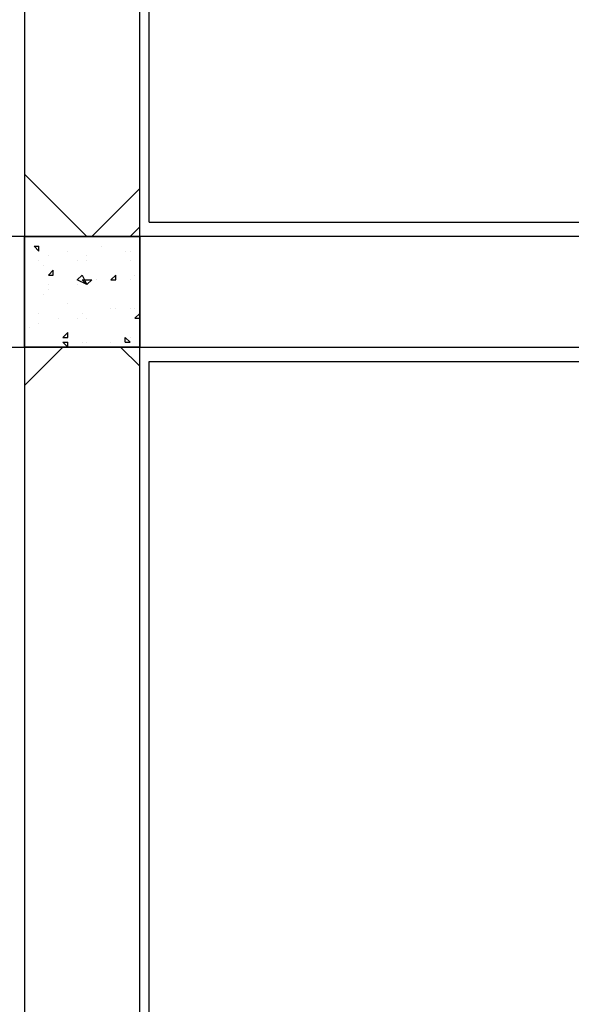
# Model space of a CAD drawing. Header units: millimetres. Extents: x 0 to 420, y 0 to 297.
# Tile 48 of 73: x 261 to 266, y 168 to 176. Entities that reach past the tile are written whole.
import ezdxf

# ---------------------------------------------------------------- set-up
doc = ezdxf.new("R2010")
doc.units = ezdxf.units.MM
doc.layers.add('LINE_000000', color=7, linetype='Continuous')

msp = doc.modelspace()

# ---------------------------------------------------------------- linework, layer by layer
at = {"layer": 'LINE_000000', "lineweight": 25}
for p, q in [((262.382, 174.498), (262.382, 187.6637)), ((261.8317, 174.371), (261.2813, 174.9213)), ((261.874, 174.371), (262.2973, 174.7943)), ((262.2127, 174.371), (262.2973, 174.4557)), ((261.366, 174.2863), (261.4083, 174.2863)), ((261.366, 174.2863), (261.4083, 174.244)), ((261.4083, 174.244), (261.4083, 174.2863)), ((261.6623, 174.244), (261.6623, 174.244)), ((261.9587, 174.2863), (261.9587, 174.2863)), ((262.1703, 174.244), (262.1703, 174.244)), ((262.2127, 174.244), (262.2127, 174.244)), ((261.4083, 174.1593), (261.4083, 174.1593)), ((261.493, 174.2017), (261.493, 174.2017)), ((261.747, 174.1593), (261.747, 174.1593)), ((261.8317, 174.2017), (261.8317, 174.2017)), ((261.8317, 174.1593), (261.8317, 174.1593)), ((262.2127, 174.1593), (262.2127, 174.1593)), ((261.4507, 174.117), (261.4507, 174.117)), ((261.493, 174.0323), (261.5353, 174.0747)), ((261.5353, 174.0323), (261.5353, 174.0747)), ((261.493, 174.0323), (261.5353, 174.0323)), ((261.7893, 173.99), (261.874, 173.99)), ((261.7893, 173.99), (261.8317, 173.9477)), ((261.8317, 173.9477), (261.874, 173.99)), ((261.9163, 173.99), (261.9163, 173.99)), ((262.0434, 173.99), (262.0857, 174.0323)), ((262.0434, 173.99), (262.0857, 173.99)), ((262.0857, 173.99), (262.0857, 174.0323)), ((262.2127, 173.99), (262.2127, 173.99)), ((262.255, 174.0323), (262.255, 174.0323)), ((261.493, 173.9477), (261.493, 173.9477)), ((261.493, 173.9053), (261.493, 173.9053)), ((261.747, 173.9477), (261.747, 173.9477)), ((261.8317, 173.9477), (261.8317, 173.9477)), ((261.4507, 173.863), (261.4507, 173.863)), ((261.6623, 173.7783), (261.6623, 173.7783)), ((262.0434, 173.736), (262.0434, 173.736)), ((262.0857, 173.736), (262.0857, 173.736)), ((262.2127, 173.736), (262.2127, 173.736)), ((262.2127, 173.736), (262.2127, 173.736)), ((262.255, 173.736), (262.255, 173.736)), ((261.4083, 173.6937), (261.4083, 173.6937)), ((261.5777, 173.6513), (261.5777, 173.6513)), ((261.747, 173.6513), (261.747, 173.6513)), ((261.7893, 173.6937), (261.7893, 173.6937)), ((261.8317, 173.6513), (261.8317, 173.6513)), ((262.255, 173.6513), (262.2973, 173.6937)), ((262.255, 173.6513), (262.2973, 173.6513)), ((262.255, 173.6513), (262.255, 173.6513)), ((261.3237, 173.5667), (261.3237, 173.5667)), ((261.4083, 173.609), (261.4083, 173.609)), ((261.62, 173.482), (261.6623, 173.5243)), ((261.62, 173.482), (261.6623, 173.482)), ((261.6623, 173.482), (261.6623, 173.5243)), ((262.1703, 173.4397), (262.1703, 173.482)), ((262.2127, 173.4397), (262.1703, 173.482)), ((262.2127, 173.482), (262.2127, 173.482)), ((261.2813, 173.0587), (261.62, 173.3973)), ((261.62, 173.4397), (261.6623, 173.4397)), ((261.62, 173.4397), (261.6623, 173.3973)), ((261.6623, 173.3973), (261.6623, 173.4397)), ((261.7893, 173.4397), (261.7893, 173.4397)), ((261.8317, 173.4397), (261.8317, 173.4397)), ((262.0434, 173.4397), (262.0434, 173.4397)), ((262.2973, 173.228), (262.128, 173.3973)), ((262.1703, 173.4397), (262.2127, 173.4397)), ((262.382, 160.0623), (262.382, 173.2703)), ((262.382, 173.2703), (274.4893, 173.2703))]:
    msp.add_line(p, q, dxfattribs=at)
for points in [[(261.2813, 174.371), (262.2973, 174.371), (262.2973, 186.563), (261.2813, 186.563), (261.2813, 174.371)], [(261.2813, 173.3973), (261.2813, 174.371), (236.9397, 174.371), (236.9397, 173.3973), (261.2813, 173.3973)], [(262.2973, 174.371), (261.2813, 174.371), (261.2813, 173.3973), (262.2973, 173.3973), (262.2973, 174.371)], [(274.574, 173.3973), (274.574, 174.371), (262.2973, 174.371), (262.2973, 173.3973), (274.574, 173.3973)], [(261.747, 173.99), (261.7893, 174.0323), (261.8317, 173.9477), (261.747, 173.99)], [(261.2813, 161.163), (262.2973, 161.163), (262.2973, 173.3973), (261.2813, 173.3973), (261.2813, 161.163)]]:
    msp.add_lwpolyline(points, close=True, dxfattribs=at)
msp.add_lwpolyline([(262.382, 174.498), (275.6747, 174.498), (275.6747, 169.3757)], dxfattribs=at)

doc.saveas('drawing.dxf')
